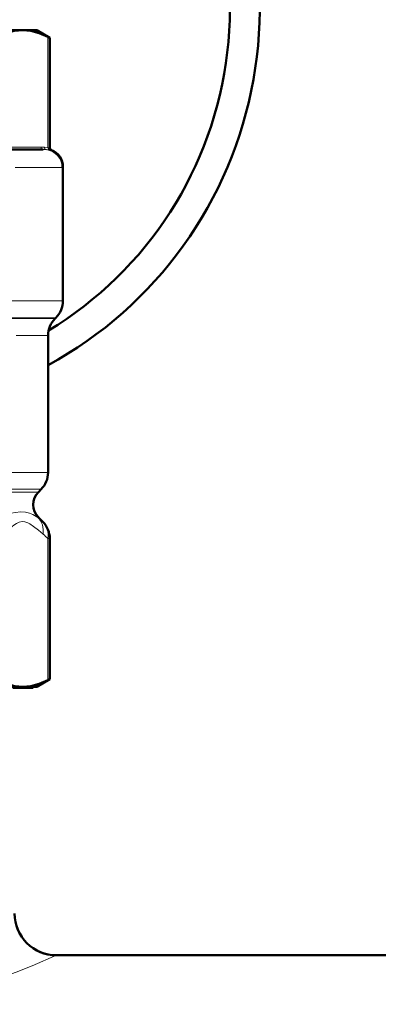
# Model space of a CAD drawing. Extents: x -1351 to 1763, y -1300 to 601.
# Tile 56 of 91: x 295 to 326, y -150 to -67. Entities that reach past the tile are written whole.
import ezdxf

# ---------------------------------------------------------------- set-up
doc = ezdxf.new("R2010")
doc.units = 0

msp = doc.modelspace()

# ---------------------------------------------------------------- linework, layer by layer
at = {"color": 7, "lineweight": 50}
for p, q in [((287.457, -68.311), (295.737, -68.311)), ((295.737, -68.311), (296.902, -68.311)), ((296.902, -68.311), (297.998, -68.944)), ((297.998, -68.944), (297.845, -68.867)), ((297.998, -78.166), (297.998, -68.944)), ((297.441, -78.311), (294.403, -78.311)), ((299.102, -90.983), (299.102, -79.758)), ((298.438, -92.476), (298.516, -92.397)), ((297.852, -93.89), (297.852, -105.362)), ((297.041, -107.001), (297.266, -106.776)), ((296.602, -108.097), (296.602, -108.026)), ((297.041, -109.122), (297.412, -109.493)), ((297.998, -122.679), (297.998, -110.907)), ((296.902, -123.311), (297.998, -122.679)), ((297.845, -122.756), (297.998, -122.679)), ((287.457, -123.311), (295.737, -123.311)), ((296.602, -123.411), (294.889, -123.411)), ((295.737, -123.311), (296.902, -123.311)), ((296.602, -123.411), (296.602, -123.311)), ((363.602, -145.811), (298.552, -145.811)), ((298.552, -145.811), (541.602, -145.811))]:
    msp.add_line(p, q, dxfattribs=at)
at = {"color": 7, "lineweight": 18}
for p, q in [((297.845, -78.153), (297.845, -68.867)), ((294.218, -78.111), (297.256, -78.111)), ((297.552, -78.124), (297.845, -78.153)), ((297.978, -78.345), (297.712, -78.323)), ((297.845, -78.153), (297.866, -78.155)), ((297.866, -78.155), (297.998, -78.166)), ((297.998, -78.347), (297.978, -78.345)), ((298.127, -78.353), (297.998, -78.347)), ((295.103, -79.811), (299.021, -79.811)), ((299.102, -79.758), (299.087, -79.785)), ((265.569, -90.983), (299.102, -90.983)), ((267.014, -92.397), (298.516, -92.397)), ((267.117, -92.476), (298.438, -92.476)), ((295.166, -93.89), (297.852, -93.89)), ((265.896, -105.362), (297.852, -105.362)), ((297.266, -106.776), (265.938, -106.776)), ((266.162, -107.001), (297.041, -107.001)), ((297.004, -109.122), (297.041, -109.122)), ((297.845, -122.756), (297.845, -110.907)), ((297.845, -110.907), (297.998, -110.907))]:
    msp.add_line(p, q, dxfattribs=at)
at = {"color": 7, "lineweight": 50}
for points in [[(295.737, -68.311), (295.024, -68.377), (294.291, -68.577), (293.629, -68.867)], [(297.845, -68.867), (297.112, -68.552), (296.416, -68.371), (295.737, -68.311)], [(293.629, -122.756), (294.362, -123.071), (295.059, -123.252), (295.737, -123.311)], [(295.737, -123.311), (296.416, -123.252), (297.112, -123.071), (297.845, -122.756)]]:
    msp.add_lwpolyline(points, dxfattribs=at)
at = {"color": 7, "lineweight": 18}
for points in [[(293.253, -109.122), (294.484, -108.827), (295.089, -108.709), (295.582, -108.669)], [(295.582, -108.669), (295.964, -108.7), (296.289, -108.778), (296.57, -108.885), (297.004, -109.122)], [(297.441, -110.536), (297.042, -110.2), (296.642, -109.878), (296.316, -109.659), (296.151, -109.575), (295.9, -109.495), (295.673, -109.482), (295.436, -109.53), (295.203, -109.634), (294.986, -109.768), (294.553, -110.1), (294.034, -110.536)], [(264.652, -145.811), (266.386, -146.563), (268.627, -147.439), (269.956, -147.903), (271.154, -148.284), (272.415, -148.646), (273.685, -148.967), (275.001, -149.253), (276.235, -149.475), (277.494, -149.657), (279.348, -149.838), (281.225, -149.914), (282.625, -149.9), (284.018, -149.826), (285.862, -149.638), (287.661, -149.356), (289.401, -148.995), (290.804, -148.642), (292.143, -148.256), (293.74, -147.736), (295.19, -147.21), (296.521, -146.685), (298.552, -145.811)]]:
    msp.add_lwpolyline(points, dxfattribs=at)
at = {"color": 7, "lineweight": 50}
for centre, radius, start, end in [((281.602, -66.511), 34, 298.55013, 41.32221), ((281.602, -66.511), 31.5, 301.14992, 45.45482), ((298.198, -78.166), 0.2, 179.99999, 249.48328), ((297.602, -79.758), 1.5, 0, 69.48231), ((297.102, -90.983), 2, 315, 360), ((299.852, -93.89), 2, 134.99988, 180.00001), ((295.852, -105.362), 2, 315.00018, 360), ((298.102, -108.061), 1.5, 135, 225), ((295.998, -110.907), 2, 360, 45), ((298.552, -142.311), 3.5, 180.00012, 269.99995), ((298.552, -142.311), 3.5, 179.99999, 270)]:
    msp.add_arc(centre, radius, start, end, dxfattribs=at)
at = {"color": 7, "lineweight": 18}
for centre, radius, start, end in [((297.269, -81.24), 3.128, 84.81295, 90.24075), ((297.454, -81.272), 2.96, 84.99315, 90.25355), ((297.744, -78.135), 0.192, 176.94411, 260.31114), ((298.04, -78.162), 0.195, 177.39276, 251.15521), ((298.063, -78.162), 0.196, 177.92314, 250.79892), ((297.585, -79.791), 1.502, 0.21596, 74.02282), ((299.032, -79.739), 0.0729, 262.14305, 319.77805), ((293.553, -113.329), 5.441, 44.83543, 50.64411), ((293.652, -115.076), 5.913, 44.83854, 50.15897)]:
    msp.add_arc(centre, radius, start, end, dxfattribs=at)
for centre, major_axis, ratio, start_param, end_param in [((297.441, -78.111), (0, -0.2), 0.92388, 4.712389, 6.283185), ((297.528, -79.811), (0, 1.5), 0.995414, 4.712389, 6.159843), ((295.593, -110.536), (-1.277, -1.539), 0.880592, 2.201586, 3.037435), ((295.998, -110.907), (1.414, 1.414), 0.862856, 5.4243, 6.283185)]:
    msp.add_ellipse(centre, major_axis=major_axis, ratio=ratio, start_param=start_param, end_param=end_param, dxfattribs=at)

doc.saveas('drawing.dxf')
